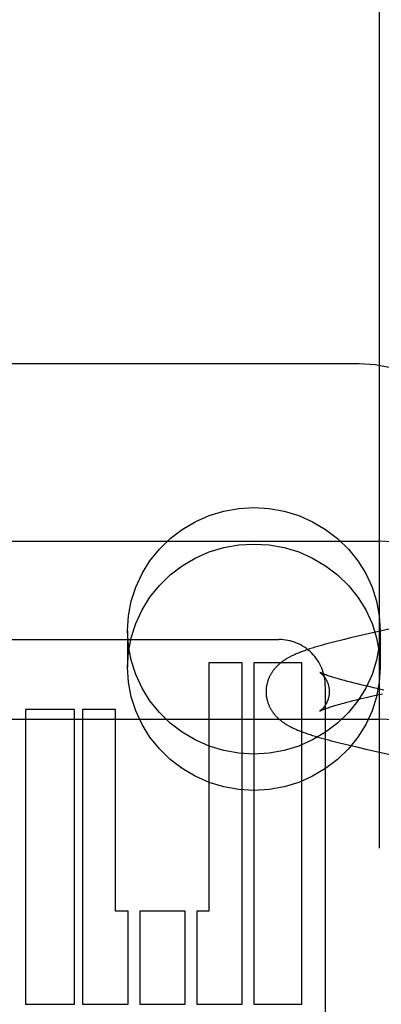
# Model space of a CAD drawing. Header units: inches. Extents: x 0 to 288, y 0 to 186.
# Tile 38 of 73: x 98.708 to 98.932, y 94.935 to 95.543. Entities that reach past the tile are written whole.
import ezdxf

# ---------------------------------------------------------------- set-up
doc = ezdxf.new("R2010")
doc.units = ezdxf.units.IN
doc.header["$LTSCALE"] = 15.847458
doc.header["$MEASUREMENT"] = 0
doc.linetypes.add('HIDDEN', pattern=[0.2, 0.1, -0.1])
doc.layers.add('DEFAULT_2', color=8, linetype='HIDDEN')

msp = doc.modelspace()

# ---------------------------------------------------------------- linework, layer by layer
at = {"layer": 'DEFAULT_2', "color": 8, "linetype": 'HIDDEN'}
for p, q in [((98.93054, 91.86159), (98.93054, 97.3621)), ((98.91804, 95.33043), (98.44304, 95.33043)), ((98.43054, 95.22077), (98.93054, 95.22077)), ((98.94591, 95.16846), (98.92365, 95.16348)), ((98.77504, 95.16535), (98.77504, 95.14286)), ((98.91261, 95.16093), (98.90906, 95.16008)), ((98.91714, 95.16199), (98.91261, 95.16093)), ((98.92365, 95.16348), (98.91714, 95.16199)), ((98.93104, 95.16535), (98.93104, 95.14286)), ((98.60914, 95.15997), (98.86839, 95.15997)), ((98.89308, 95.15589), (98.89145, 95.15541)), ((98.8947, 95.15635), (98.89308, 95.15589)), ((98.89633, 95.15681), (98.8947, 95.15635)), ((98.89798, 95.15726), (98.89633, 95.15681)), ((98.89964, 95.15771), (98.89798, 95.15726)), ((98.90131, 95.15814), (98.89964, 95.15771)), ((98.90386, 95.1588), (98.90131, 95.15814)), ((98.90644, 95.15944), (98.90386, 95.1588)), ((98.90906, 95.16008), (98.90644, 95.15944)), ((98.82514, 95.14557), (98.82514, 94.99212)), ((98.84588, 95.14557), (98.82514, 95.14557)), ((98.84588, 94.93452), (98.84588, 95.14557)), ((98.85302, 95.14557), (98.85302, 94.93452)), ((98.88274, 95.14557), (98.85302, 95.14557)), ((98.88274, 94.93452), (98.88274, 95.14557)), ((98.8995, 95.13739), (98.8988, 95.13762)), ((98.90024, 95.13714), (98.8995, 95.13739)), ((98.90103, 95.13689), (98.90024, 95.13714)), ((98.90187, 95.13663), (98.90103, 95.13689)), ((98.90276, 95.13636), (98.90187, 95.13663)), ((98.90369, 95.13608), (98.90276, 95.13636)), ((98.89714, 95.13123), (98.89714, 94.52636)), ((98.90468, 95.13579), (98.90369, 95.13608)), ((98.90572, 95.13549), (98.90468, 95.13579)), ((98.9068, 95.13519), (98.90572, 95.13549)), ((98.90793, 95.13488), (98.9068, 95.13519)), ((98.9091, 95.13457), (98.90793, 95.13488)), ((98.91094, 95.13408), (98.9091, 95.13457)), ((98.91288, 95.13358), (98.91094, 95.13408)), ((98.91491, 95.13307), (98.91288, 95.13358)), ((98.91703, 95.13254), (98.91491, 95.13307)), ((98.91999, 95.13182), (98.91703, 95.13254)), ((98.9231, 95.13109), (98.91999, 95.13182)), ((98.92716, 95.13014), (98.9231, 95.13109)), ((98.91929, 95.12345), (98.92236, 95.12418)), ((98.92236, 95.12418), (98.92639, 95.12513)), ((98.92639, 95.12513), (98.93236, 95.12649)), ((98.93317, 95.12877), (98.92716, 95.13014)), ((98.89882, 95.11783), (98.89951, 95.11806)), ((98.89951, 95.11806), (98.90026, 95.11831)), ((98.90026, 95.11831), (98.90105, 95.11856)), ((98.90105, 95.11856), (98.90189, 95.11882)), ((98.90189, 95.11882), (98.90278, 95.11909)), ((98.90278, 95.11909), (98.90372, 95.11937)), ((98.90522, 95.11981), (98.90628, 95.12011)), ((98.90628, 95.12011), (98.90739, 95.12042)), ((98.90739, 95.12042), (98.90854, 95.12073)), ((98.90854, 95.12073), (98.91035, 95.12121)), ((98.91035, 95.12121), (98.91226, 95.12171)), ((98.91226, 95.12171), (98.91427, 95.12222)), ((98.91427, 95.12222), (98.91636, 95.12274)), ((98.91636, 95.12274), (98.91929, 95.12345)), ((98.71202, 95.11677), (98.71202, 94.93452)), ((98.7422, 95.11677), (98.71202, 95.11677)), ((98.7422, 94.93452), (98.7422, 95.11677)), ((98.74727, 95.11677), (98.74727, 94.93452)), ((98.76754, 95.11677), (98.74727, 95.11677)), ((98.76754, 94.99212), (98.76754, 95.11677)), ((98.89818, 95.11761), (98.89882, 95.11783)), ((98.43054, 95.11077), (98.93054, 95.11077)), ((98.89258, 95.0997), (98.89422, 95.09923)), ((98.89422, 95.09923), (98.89586, 95.09877)), ((98.89586, 95.09877), (98.8975, 95.09831)), ((98.8975, 95.09831), (98.89916, 95.09787)), ((98.89916, 95.09787), (98.90083, 95.09743)), ((98.90083, 95.09743), (98.90338, 95.09677)), ((98.90338, 95.09677), (98.90596, 95.09612)), ((98.90596, 95.09612), (98.90858, 95.09548)), ((98.90858, 95.09548), (98.91213, 95.09462)), ((98.91213, 95.09462), (98.91667, 95.09356)), ((98.91667, 95.09356), (98.92224, 95.09228)), ((98.92224, 95.09228), (98.95044, 95.08597)), ((98.77538, 94.99212), (98.76754, 94.99212)), ((98.77538, 94.93452), (98.77538, 94.99212)), ((98.78252, 94.99212), (98.78252, 94.93452)), ((98.81063, 94.99212), (98.78252, 94.99212)), ((98.81063, 94.93452), (98.81063, 94.99212)), ((98.81777, 94.99212), (98.81777, 94.93452)), ((98.82514, 94.99212), (98.81777, 94.99212)), ((98.71202, 94.93452), (98.7422, 94.93452)), ((98.74727, 94.93452), (98.77538, 94.93452)), ((98.78252, 94.93452), (98.81063, 94.93452)), ((98.81777, 94.93452), (98.84588, 94.93452)), ((98.85302, 94.93452), (98.88274, 94.93452))]:
    msp.add_line(p, q, dxfattribs=at)
for points in [[(98.99304, 95.25649), (98.99241, 95.2661), (98.99051, 95.27556), (98.98738, 95.28469), (98.98306, 95.29336), (98.97763, 95.3014), (98.97117, 95.30868), (98.9638, 95.31508), (98.95563, 95.32047), (98.94682, 95.32477), (98.93751, 95.32789), (98.92786, 95.32979), (98.91804, 95.33043)], [(98.77504, 95.16535), (98.77563, 95.17459), (98.77731, 95.18357), (98.78012, 95.19235), (98.78398, 95.20074), (98.78886, 95.2086), (98.79466, 95.21585), (98.80133, 95.22234), (98.80874, 95.22802), (98.8168, 95.23277), (98.82539, 95.23655), (98.83438, 95.23928), (98.84364, 95.24095), (98.85304, 95.2415), (98.86245, 95.24095), (98.87171, 95.23928), (98.8807, 95.23655), (98.88929, 95.23277), (98.89735, 95.22802), (98.90476, 95.22234), (98.91143, 95.21585), (98.91723, 95.2086), (98.92211, 95.20074), (98.92597, 95.19235), (98.92878, 95.18357), (98.93046, 95.17459), (98.93104, 95.16535)], [(98.77504, 95.14286), (98.77563, 95.1521), (98.77731, 95.16108), (98.78012, 95.16986), (98.78398, 95.17825), (98.78886, 95.18611), (98.79466, 95.19335), (98.80133, 95.19985), (98.80874, 95.20553), (98.8168, 95.21028), (98.82539, 95.21406), (98.83438, 95.21679), (98.84364, 95.21845), (98.85304, 95.219), (98.86245, 95.21845), (98.87171, 95.21679), (98.8807, 95.21406), (98.88929, 95.21028), (98.89735, 95.20553), (98.90476, 95.19985), (98.91143, 95.19335), (98.91723, 95.18611), (98.92211, 95.17825), (98.92597, 95.16986), (98.92878, 95.16108), (98.93046, 95.1521), (98.93104, 95.14286)], [(98.93104, 95.16535), (98.93046, 95.1561), (98.92878, 95.14712), (98.92597, 95.13834), (98.92211, 95.12996), (98.91723, 95.12209), (98.91143, 95.11485), (98.90476, 95.10835), (98.89735, 95.10267), (98.88929, 95.09792), (98.8807, 95.09414), (98.87171, 95.09141), (98.86245, 95.08975), (98.85304, 95.0892), (98.84364, 95.08975), (98.83438, 95.09141), (98.82539, 95.09414), (98.8168, 95.09792), (98.80874, 95.10267), (98.80133, 95.10835), (98.79466, 95.11485), (98.78886, 95.12209), (98.78398, 95.12996), (98.78012, 95.13834), (98.77731, 95.14712), (98.77563, 95.1561), (98.77504, 95.16535)], [(98.89145, 95.15541), (98.89064, 95.15516), (98.88983, 95.15491), (98.88902, 95.15466), (98.88821, 95.1544), (98.88741, 95.15414), (98.88662, 95.15388), (98.88584, 95.15361), (98.88507, 95.15335), (98.88432, 95.15308), (98.88359, 95.15282), (98.88288, 95.15255), (98.8822, 95.15229), (98.88154, 95.15204), (98.88091, 95.15179), (98.8803, 95.15154), (98.87972, 95.15129), (98.87914, 95.15105), (98.87859, 95.1508), (98.87805, 95.15056), (98.87753, 95.15031), (98.87701, 95.15007), (98.87652, 95.14983), (98.87603, 95.14958), (98.87556, 95.14934), (98.8751, 95.1491), (98.87466, 95.14886), (98.87423, 95.14862), (98.87381, 95.14838), (98.87341, 95.14814), (98.87302, 95.14791), (98.87265, 95.14768), (98.87228, 95.14744), (98.87193, 95.14721), (98.87159, 95.14698), (98.87125, 95.14675), (98.87092, 95.14652), (98.8706, 95.14629), (98.87029, 95.14605), (98.86998, 95.14582), (98.86968, 95.14558), (98.86938, 95.14534), (98.86909, 95.1451), (98.86881, 95.14486), (98.86853, 95.14462), (98.86825, 95.14437), (98.86798, 95.14412), (98.86771, 95.14386), (98.86745, 95.14361), (98.86718, 95.14334), (98.86693, 95.14308), (98.86667, 95.14281), (98.86642, 95.14253), (98.86617, 95.14225), (98.86592, 95.14197), (98.86567, 95.14167), (98.86543, 95.14137), (98.86519, 95.14106), (98.86495, 95.14075), (98.86472, 95.14043), (98.86449, 95.14011), (98.86427, 95.13978), (98.86405, 95.13946), (98.86385, 95.13913), (98.86365, 95.1388), (98.86345, 95.13847), (98.86326, 95.13813), (98.86308, 95.13779), (98.8629, 95.13744), (98.86272, 95.1371), (98.86256, 95.13675), (98.8624, 95.13639), (98.86224, 95.13603), (98.86209, 95.13567), (98.86195, 95.13531), (98.86182, 95.13495), (98.86169, 95.13458), (98.86157, 95.13421), (98.86145, 95.13384), (98.86134, 95.13347), (98.86124, 95.13309), (98.86114, 95.13271), (98.86106, 95.13233), (98.86097, 95.13195), (98.8609, 95.13157), (98.86083, 95.13119), (98.86077, 95.1308), (98.86072, 95.13041), (98.86067, 95.13003), (98.86063, 95.12964), (98.8606, 95.12925), (98.86058, 95.12886), (98.86056, 95.12847), (98.86055, 95.12808), (98.86055, 95.12772)], [(98.93104, 95.14286), (98.93046, 95.13361), (98.92878, 95.12463), (98.92597, 95.11585), (98.92211, 95.10746), (98.91723, 95.0996), (98.91143, 95.09236), (98.90476, 95.08586), (98.89735, 95.08018), (98.88929, 95.07543), (98.8807, 95.07165), (98.87171, 95.06892), (98.86245, 95.06726), (98.85304, 95.06671), (98.84364, 95.06726), (98.83438, 95.06892), (98.82539, 95.07165), (98.8168, 95.07543), (98.80874, 95.08018), (98.80133, 95.08586), (98.79466, 95.09236), (98.78886, 95.0996), (98.78398, 95.10746), (98.78012, 95.11585), (98.77731, 95.12463), (98.77563, 95.13361), (98.77504, 95.14286)], [(98.8988, 95.13762), (98.89816, 95.13784), (98.89786, 95.13795), (98.89757, 95.13806), (98.89729, 95.13816), (98.89702, 95.13826), (98.89677, 95.13835), (98.89653, 95.13844), (98.8963, 95.13853), (98.89608, 95.13862), (98.89587, 95.1387), (98.89567, 95.13878), (98.89549, 95.13886), (98.89531, 95.13893), (98.89515, 95.139), (98.895, 95.13907), (98.89485, 95.13913), (98.89472, 95.13919), (98.89459, 95.13925), (98.89448, 95.1393), (98.89438, 95.13935), (98.89428, 95.13939), (98.8942, 95.13944), (98.89412, 95.13947), (98.89405, 95.13951), (98.89399, 95.13954), (98.89393, 95.13957), (98.89377, 95.13966)], [(98.89377, 95.13966), (98.89377, 95.13966), (98.89377, 95.13966), (98.89378, 95.13965), (98.89379, 95.13964), (98.89381, 95.13963), (98.89383, 95.13962), (98.89386, 95.1396), (98.8939, 95.13957), (98.89394, 95.13955), (98.89398, 95.13951), (98.89403, 95.13948), (98.89409, 95.13944), (98.89414, 95.1394), (98.89421, 95.13935), (98.89427, 95.1393), (98.89434, 95.13924), (98.89441, 95.13919), (98.89449, 95.13912), (98.89457, 95.13905), (98.89466, 95.13898), (98.89474, 95.13891), (98.89483, 95.13882), (98.89493, 95.13874), (98.89502, 95.13865), (98.89512, 95.13855), (98.89522, 95.13845), (98.89533, 95.13835), (98.89544, 95.13824), (98.89555, 95.13812), (98.89566, 95.138), (98.89578, 95.13787), (98.89589, 95.13774), (98.89601, 95.1376), (98.89613, 95.13745), (98.89626, 95.1373), (98.89638, 95.13714), (98.8965, 95.13698), (98.89663, 95.1368), (98.89676, 95.13662), (98.89689, 95.13644), (98.89702, 95.13625), (98.89715, 95.13605), (98.89728, 95.13584), (98.8974, 95.13562), (98.89753, 95.1354), (98.89766, 95.13517), (98.89779, 95.13493), (98.89791, 95.13469), (98.89803, 95.13444), (98.89815, 95.13418), (98.89827, 95.13392), (98.89838, 95.13365), (98.89849, 95.13337), (98.8986, 95.13309), (98.8987, 95.1328), (98.8988, 95.13251), (98.89889, 95.13221), (98.89898, 95.13191), (98.89906, 95.1316), (98.89914, 95.13129), (98.89921, 95.13097), (98.89927, 95.13065), (98.89933, 95.13033), (98.89938, 95.13001), (98.89942, 95.12968), (98.89946, 95.12935), (98.89949, 95.12902), (98.89952, 95.12869), (98.89953, 95.12836), (98.89954, 95.12803), (98.89955, 95.12772)], [(98.86055, 95.12772), (98.86055, 95.12736), (98.86056, 95.12697), (98.86058, 95.12658), (98.8606, 95.12619), (98.86063, 95.1258), (98.86067, 95.12541), (98.86072, 95.12502), (98.86077, 95.12463), (98.86083, 95.12425), (98.8609, 95.12386), (98.86098, 95.12348), (98.86106, 95.12309), (98.86115, 95.12271), (98.86124, 95.12233), (98.86135, 95.12196), (98.86146, 95.12158), (98.86157, 95.12121), (98.8617, 95.12084), (98.86183, 95.12047), (98.86196, 95.12011), (98.8621, 95.11974), (98.86225, 95.11938), (98.86241, 95.11902), (98.86257, 95.11867), (98.86274, 95.11832), (98.86291, 95.11797), (98.86309, 95.11762), (98.86328, 95.11728), (98.86347, 95.11694), (98.86367, 95.11661), (98.86387, 95.11628), (98.86408, 95.11595), (98.86429, 95.11562), (98.86451, 95.1153), (98.86474, 95.11498), (98.86498, 95.11466), (98.86522, 95.11434), (98.86546, 95.11403), (98.86571, 95.11373), (98.86596, 95.11344), (98.86621, 95.11315), (98.86646, 95.11287), (98.86671, 95.11259), (98.86697, 95.11232), (98.86723, 95.11206), (98.86749, 95.1118), (98.86775, 95.11154), (98.86802, 95.11128), (98.8683, 95.11103), (98.86858, 95.11079), (98.86886, 95.11054), (98.86915, 95.1103), (98.86944, 95.11006), (98.86974, 95.10982), (98.87004, 95.10958), (98.87035, 95.10935), (98.87067, 95.10911), (98.87099, 95.10888), (98.87132, 95.10865), (98.87166, 95.10841), (98.872, 95.10818), (98.87235, 95.10796), (98.87271, 95.10773), (98.87308, 95.1075), (98.87346, 95.10727), (98.87385, 95.10705), (98.87424, 95.10682), (98.87465, 95.10659), (98.87506, 95.10637), (98.87549, 95.10614), (98.87593, 95.10591), (98.87638, 95.10568), (98.87685, 95.10545), (98.87733, 95.10522), (98.87783, 95.10499), (98.87834, 95.10476), (98.87887, 95.10452), (98.87942, 95.10428), (98.87999, 95.10404), (98.88058, 95.1038), (98.88119, 95.10355), (98.88183, 95.1033), (98.88249, 95.10304), (98.88318, 95.10278), (98.88389, 95.10252), (98.88462, 95.10226), (98.88537, 95.10199), (98.88614, 95.10173), (98.88692, 95.10147), (98.88771, 95.10121), (98.88851, 95.10095), (98.88932, 95.10069), (98.89013, 95.10044), (98.89094, 95.10019), (98.89258, 95.0997)], [(98.89955, 95.12772), (98.89954, 95.12741), (98.89953, 95.12708), (98.89952, 95.12675), (98.89949, 95.12642), (98.89946, 95.12609), (98.89942, 95.12577), (98.89938, 95.12544), (98.89933, 95.12511), (98.89927, 95.12479), (98.89921, 95.12447), (98.89914, 95.12416), (98.89906, 95.12385), (98.89898, 95.12354), (98.89889, 95.12324), (98.8988, 95.12294), (98.8987, 95.12265), (98.8986, 95.12236), (98.89849, 95.12207), (98.89838, 95.1218), (98.89827, 95.12153), (98.89815, 95.12126), (98.89803, 95.121), (98.89791, 95.12075), (98.89779, 95.12051), (98.89766, 95.12027), (98.89753, 95.12004), (98.8974, 95.11982), (98.89727, 95.1196), (98.89715, 95.1194), (98.89702, 95.1192), (98.89689, 95.119), (98.89676, 95.11882), (98.89663, 95.11864), (98.8965, 95.11847), (98.89638, 95.1183), (98.89625, 95.11814), (98.89613, 95.11799), (98.89601, 95.11784), (98.89589, 95.1177), (98.89577, 95.11757), (98.89566, 95.11744), (98.89555, 95.11732), (98.89544, 95.11721), (98.89533, 95.11709), (98.89522, 95.11699), (98.89512, 95.11689), (98.89502, 95.11679), (98.89492, 95.1167), (98.89483, 95.11662), (98.89474, 95.11654), (98.89465, 95.11646), (98.89457, 95.11639), (98.89449, 95.11632), (98.89441, 95.11626), (98.89434, 95.1162), (98.89427, 95.11614), (98.8942, 95.11609), (98.89414, 95.11605), (98.89408, 95.116), (98.89403, 95.11596), (98.89398, 95.11593), (98.89394, 95.1159), (98.8939, 95.11587), (98.89386, 95.11585), (98.89383, 95.11583), (98.89381, 95.11581), (98.89379, 95.1158), (98.89378, 95.11579), (98.89377, 95.11579)], [(98.90372, 95.11937), (98.90471, 95.11966), (98.90522, 95.11981)], [(98.89377, 95.11578), (98.89377, 95.11579), (98.89378, 95.11579), (98.8938, 95.1158), (98.89382, 95.11582), (98.89385, 95.11583), (98.89389, 95.11585), (98.89394, 95.11588), (98.89399, 95.11591), (98.89405, 95.11594), (98.89412, 95.11597), (98.8942, 95.11601), (98.89428, 95.11605), (98.89438, 95.1161), (98.89449, 95.11615), (98.8946, 95.1162), (98.89472, 95.11626), (98.89486, 95.11632), (98.895, 95.11638), (98.89516, 95.11645), (98.89532, 95.11652), (98.8955, 95.11659), (98.89568, 95.11667), (98.89588, 95.11675), (98.89609, 95.11683), (98.89631, 95.11692), (98.89654, 95.117), (98.89678, 95.1171), (98.89704, 95.11719), (98.8973, 95.11729), (98.89758, 95.11739), (98.89787, 95.1175), (98.89818, 95.11761)]]:
    msp.add_lwpolyline(points, dxfattribs=at)
for centre, radius, start, end in [((98.93054, 94.97077), 0.25, 270, 90), ((98.8684, 95.13123), 0.02874, 0.01054, 90.02027), ((98.93054, 94.97077), 0.14, 270, 90)]:
    msp.add_arc(centre, radius, start, end, dxfattribs=at)

doc.saveas('drawing.dxf')
